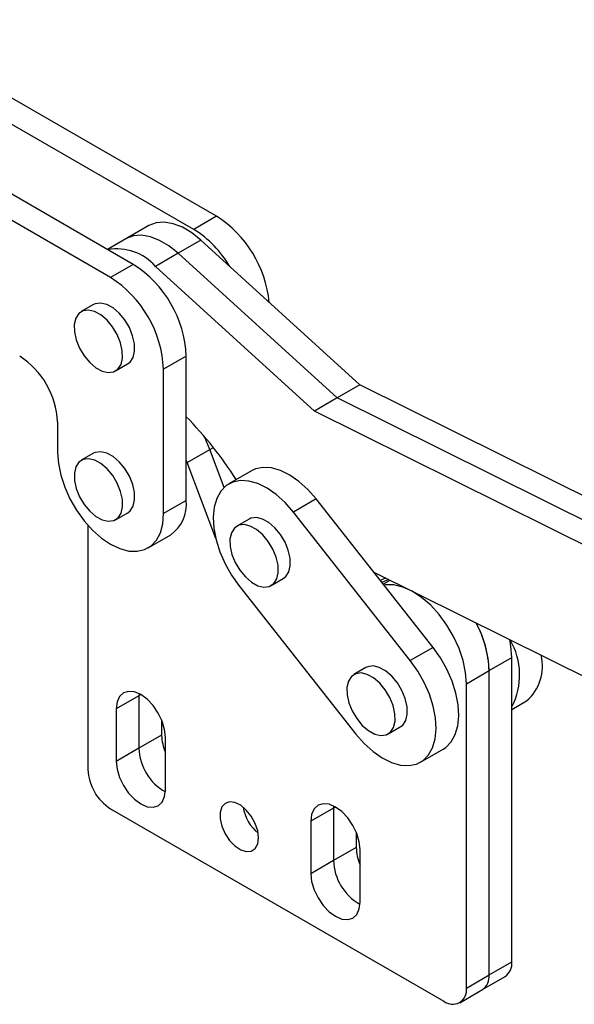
# Model space of a CAD drawing. Extents: x 39 to 393, y 13 to 280.
# Tile 12 of 24: x 292 to 335, y 19 to 96. Entities that reach past the tile are written whole.
import ezdxf

# ---------------------------------------------------------------- set-up
doc = ezdxf.new("R2010")
doc.units = 0
doc.layers.get('0').update_dxf_attribs({"linetype": 'CONTINUOUS'})

msp = doc.modelspace()

# ---------------------------------------------------------------- linework, layer by layer
at = {"color": 7, "linetype": 'CONTINUOUS'}
for p, q in [((306.959854, 80.742662), (280.443354, 96.035813)), ((305.192087, 79.722152), (278.675587, 95.015303)), ((300.478042, 77.000792), (273.961541, 92.293942)), ((298.710275, 75.980282), (272.193774, 91.273432)), ((306.959854, 80.742662), (305.192087, 79.722152)), ((301.688215, 80.009958), (298.475884, 78.155518)), ((305.742968, 78.879049), (303.975201, 77.858539)), ((318.126003, 67.624794), (305.742968, 78.879049)), ((303.975201, 77.858539), (302.207434, 76.838029)), ((316.358236, 66.604284), (303.975201, 77.858539)), ((300.478042, 77.000792), (298.710275, 75.980282)), ((314.590469, 65.583774), (302.207434, 76.838029)), ((297.378864, 73.865769), (296.436054, 73.321497)), ((304.604784, 69.857576), (302.837017, 68.837066)), ((304.609388, 58.627483), (304.604784, 69.857576)), ((299.102504, 68.70257), (300.045313, 69.246842)), ((302.841621, 57.606972), (302.837017, 68.837066)), ((318.126003, 67.624794), (316.358236, 66.604284)), ((339.088635, 57.207588), (318.126003, 67.624794)), ((316.358236, 66.604284), (314.590469, 65.583774)), ((337.557814, 56.069329), (316.358236, 66.604284)), ((336.530758, 54.680728), (314.590469, 65.583774)), ((294.591066, 64.746982), (294.592043, 62.364842)), ((297.383607, 62.295371), (296.440798, 61.751099)), ((304.681477, 61.573174), (306.449244, 62.593685)), ((307.555877, 59.649449), (306.449244, 62.593685)), ((304.681477, 61.573174), (304.608103, 61.762178)), ((306.898423, 55.674913), (304.681477, 61.573174)), ((309.681396, 60.934802), (307.913629, 59.914292)), ((304.609388, 58.627483), (302.841621, 57.606972)), ((314.716839, 58.746137), (312.949072, 57.725627)), ((323.816816, 47.200654), (314.716839, 58.746137)), ((299.107248, 57.132171), (300.050057, 57.676443)), ((322.049049, 46.180144), (312.949072, 57.725627)), ((296.949065, 56.702869), (296.949065, 37.70054)), ((309.496834, 57.171803), (308.554025, 56.627531)), ((301.633262, 54.933955), (303.401029, 55.954465)), ((319.217739, 53.052853), (336.210853, 44.608267)), ((311.220475, 52.008604), (312.163284, 52.552876)), ((320.135552, 52.596754), (319.714512, 52.405401)), ((320.363736, 52.48336), (319.840497, 52.245559)), ((308.711045, 51.999052), (317.811023, 40.453568)), ((323.816816, 47.200654), (322.049049, 46.180144)), ((328.179616, 45.39223), (329.947383, 46.41274)), ((329.947383, 22.733057), (329.947383, 46.41274)), ((318.596811, 45.626319), (317.654002, 45.082047)), ((326.411849, 44.37172), (328.179616, 45.39223)), ((328.179616, 21.712547), (328.179616, 45.39223)), ((326.411849, 20.692037), (326.411849, 44.37172)), ((300.926541, 43.433378), (299.158774, 42.412868)), ((300.931837, 43.594676), (300.926541, 43.433378)), ((300.926541, 43.433378), (300.926541, 39.350673)), ((329.947382, 42.364176), (331.096044, 43.027285)), ((299.158774, 42.412868), (299.158774, 38.330163)), ((302.694308, 41.550423), (302.694308, 40.371184)), ((320.320451, 40.46312), (321.26326, 41.007392)), ((302.694308, 40.371184), (300.926541, 39.350673)), ((302.988936, 36.119058), (302.988936, 40.201763)), ((300.926541, 39.350673), (299.158774, 38.330163)), ((322.846465, 38.264904), (324.614232, 39.285414)), ((298.716832, 34.638676), (324.64408, 19.671194)), ((316.070411, 34.691008), (314.302644, 33.670498)), ((316.075707, 34.852306), (316.070411, 34.691008)), ((316.070411, 34.691008), (316.070411, 30.608303)), ((314.302644, 33.670498), (314.302644, 29.587793)), ((317.838178, 32.808053), (317.838178, 31.628813)), ((317.838178, 31.628813), (316.070411, 30.608303)), ((318.132806, 27.376688), (318.132806, 31.459392)), ((316.070411, 30.608303), (314.302644, 29.587793)), ((328.179616, 21.712547), (329.947383, 22.733057)), ((326.411849, 20.692037), (328.179616, 21.712547)), ((327.661747, 20.567935), (329.429514, 21.588445)), ((325.89398, 19.547424), (327.661747, 20.567935))]:
    msp.add_line(p, q, dxfattribs=at)
at = {"color": 8, "linetype": 'CONTINUOUS'}
for p, q in [((306.449244, 62.593685), (306.716822, 62.748154)), ((306.898423, 55.674913), (306.901899, 55.67692)), ((319.938031, 52.121815), (320.471525, 52.429795)), ((301.074166, 43.5186), (300.926541, 43.433378)), ((316.218036, 34.77623), (316.070411, 34.691008))]:
    msp.add_line(p, q, dxfattribs=at)
at = {"color": 7, "linetype": 'CONTINUOUS', "flags": 128}
for points in [[(305.742968, 78.879049), (305.029842, 79.450325), (304.30353, 79.882282), (303.586557, 80.161523), (302.901157, 80.279388), (302.268587, 80.232222), (301.708465, 80.021486), (301.688215, 80.009958)], [(303.975201, 77.858539), (303.262075, 78.429814), (302.535763, 78.861772), (301.81879, 79.141013), (301.13339, 79.258878), (300.50082, 79.211712), (299.940698, 79.000976), (299.920448, 78.989448)], [(303.975201, 77.858539), (303.262075, 78.429814), (302.535763, 78.861772), (301.81879, 79.141013), (301.13339, 79.258878), (300.50082, 79.211712), (299.940698, 79.000976), (299.920448, 78.989448)], [(300.045313, 69.246842), (300.237183, 69.39538), (300.472219, 69.759141), (300.587305, 70.245376), (300.574598, 70.820948), (300.434964, 71.446634), (300.177919, 72.079794), (299.82098, 72.67728), (299.388472, 73.198372), (298.90987, 73.607561), (298.417788, 73.87696), (297.945763, 73.988209), (297.525962, 73.933729), (297.378864, 73.865769)], [(297.571498, 68.960779), (298.063579, 68.69138), (298.535604, 68.58013), (298.955406, 68.63461), (299.294374, 68.851108), (299.52941, 69.214869), (299.644496, 69.701104), (299.631789, 70.276676), (299.492155, 70.902362), (299.23511, 71.535522), (298.878171, 72.133008), (298.445663, 72.6541), (297.96706, 73.063288), (297.474979, 73.332688), (297.002954, 73.443937), (296.583153, 73.389457), (296.244184, 73.172959), (296.009148, 72.809199), (295.894063, 72.322964), (295.906769, 71.747391), (296.046403, 71.121705), (296.303449, 70.488545), (296.660387, 69.89106), (297.092896, 69.369967), (297.571498, 68.960779)], [(306.449244, 62.593685), (306.044163, 63.520165), (305.979903, 63.646438)], [(306.449244, 62.593685), (306.044163, 63.520165), (305.979903, 63.646438)], [(294.592043, 62.364842), (294.655047, 61.501391), (294.841466, 60.591894), (295.145637, 59.663984), (295.558316, 58.745855), (296.066965, 57.865405), (296.656129, 57.049385), (297.307907, 56.32259), (298.002494, 55.707103), (298.718785, 55.221625), (299.435018, 54.880908), (300.129429, 54.695303), (300.780918, 54.670451), (301.369692, 54.807106), (301.877859, 55.101116), (302.289981, 55.543548), (302.593534, 56.120959), (302.779296, 56.815805), (302.841621, 57.606972)], [(300.050057, 57.676443), (300.241927, 57.824981), (300.476963, 58.188742), (300.592049, 58.674977), (300.579342, 59.25055), (300.439708, 59.876236), (300.182663, 60.509396), (299.825724, 61.106881), (299.393216, 61.627973), (298.914613, 62.037162), (298.422532, 62.30656), (297.950507, 62.417811), (297.530706, 62.36333), (297.383607, 62.295371)], [(297.576242, 57.39038), (298.068323, 57.120982), (298.540348, 57.009731), (298.960149, 57.064211), (299.299118, 57.280709), (299.534154, 57.64447), (299.64924, 58.130705), (299.636533, 58.706278), (299.496899, 59.331964), (299.239854, 59.965123), (298.882915, 60.562609), (298.450407, 61.083701), (297.971804, 61.49289), (297.479723, 61.762288), (297.007698, 61.873538), (296.587897, 61.819058), (296.248928, 61.602561), (296.013892, 61.2388), (295.898806, 60.752565), (295.911513, 60.176992), (296.051147, 59.551306), (296.308192, 58.918146), (296.665131, 58.320661), (297.097639, 57.799569), (297.576242, 57.39038)], [(314.716839, 58.746137), (314.070126, 59.482302), (313.378679, 60.1091), (312.663505, 60.607485), (311.946336, 60.962314), (311.248962, 61.162806), (310.592572, 61.20287), (309.997112, 61.081287), (309.681396, 60.934802)], [(312.949072, 57.725627), (312.302359, 58.461792), (311.610912, 59.088589), (310.895738, 59.586975), (310.178569, 59.941804), (309.481195, 60.142296), (308.824805, 60.18236), (308.229345, 60.060777), (307.712905, 59.781243), (307.291179, 59.35225), (306.976979, 58.786834), (306.779854, 58.102173), (306.705792, 57.319072), (306.757044, 56.461325), (306.932052, 55.554993), (307.225499, 54.627615), (307.628469, 53.707369), (308.128717, 52.822217), (308.711045, 51.999052)], [(309.689468, 52.266813), (310.181549, 51.997414), (310.653574, 51.886164), (311.073375, 51.940644), (311.412345, 52.157142), (311.64738, 52.520903), (311.762467, 53.007138), (311.74976, 53.58271), (311.610125, 54.208397), (311.35308, 54.841556), (310.996141, 55.439041), (310.563633, 55.960134), (310.085031, 56.369322), (309.59295, 56.638721), (309.120925, 56.749971), (308.701124, 56.695491), (308.362154, 56.478994), (308.127119, 56.115233), (308.012033, 55.628998), (308.024739, 55.053425), (308.164374, 54.427739), (308.421419, 53.794579), (308.778358, 53.197094), (309.210866, 52.676002), (309.689468, 52.266813)], [(312.163284, 52.552876), (312.355154, 52.701414), (312.59019, 53.065175), (312.705276, 53.55141), (312.692569, 54.126982), (312.552935, 54.752669), (312.295889, 55.385828), (311.93895, 55.983313), (311.506443, 56.504406), (311.02784, 56.913594), (310.535759, 57.182993), (310.063734, 57.294243), (309.643933, 57.239763), (309.496834, 57.171803)], [(326.411849, 44.37172), (326.347458, 45.247215), (326.156305, 46.169715), (325.84435, 47.110425), (325.421336, 48.039973), (324.900469, 48.929339), (324.298013, 49.750754), (323.632771, 50.478579), (322.925518, 51.090085), (322.198332, 51.566184), (321.473915, 51.892012), (320.774886, 52.057395), (320.123065, 52.057172), (320.004154, 52.037921)], [(329.947383, 46.41274), (329.882992, 47.288235), (329.791859, 47.798133)], [(324.614232, 39.285414), (324.814956, 39.418463), (325.236681, 39.847456), (325.550882, 40.412872), (325.748006, 41.097533), (325.822068, 41.880634), (325.770818, 42.738381), (325.59581, 43.644712), (325.302363, 44.57209), (324.899393, 45.492336), (324.399142, 46.37749), (323.816816, 47.200654)], [(317.811023, 40.453568), (318.457735, 39.717403), (319.149183, 39.090606), (319.864356, 38.592221), (320.581526, 38.237391), (321.278898, 38.0369), (321.935289, 37.996835), (322.53075, 38.118418), (323.047189, 38.397953), (323.468915, 38.826946), (323.783115, 39.392362), (323.980239, 40.077023), (324.054301, 40.860124), (324.003051, 41.71787), (323.828043, 42.624202), (323.534596, 43.55158), (323.131626, 44.471826), (322.631375, 45.356979), (322.049049, 46.180144)], [(318.789445, 40.721329), (319.281527, 40.45193), (319.753552, 40.34068), (320.173352, 40.395161), (320.512322, 40.611657), (320.747357, 40.975419), (320.862444, 41.461653), (320.849736, 42.037226), (320.710103, 42.662912), (320.453058, 43.296072), (320.096118, 43.893558), (319.66361, 44.41465), (319.185008, 44.823838), (318.692926, 45.093237), (318.220901, 45.204487), (317.801101, 45.150007), (317.462131, 44.93351), (317.227096, 44.569748), (317.112009, 44.083514), (317.124717, 43.507941), (317.26435, 42.882255), (317.521395, 42.249096), (317.878335, 41.65161), (318.310843, 41.130517), (318.789445, 40.721329)], [(321.26326, 41.007392), (321.455132, 41.155929), (321.690166, 41.519691), (321.805253, 42.005926), (321.792546, 42.581498), (321.652912, 43.207184), (321.395867, 43.840344), (321.038927, 44.43783), (320.606419, 44.958922), (320.127818, 45.36811), (319.635735, 45.637509), (319.163711, 45.74876), (318.74391, 45.694279), (318.596811, 45.626319)], [(302.988936, 40.201763), (302.923681, 40.811802), (302.732364, 41.455611), (302.428022, 42.089313), (302.031395, 42.669723), (301.569514, 43.157287), (301.073855, 43.518779), (300.578195, 43.729563), (300.116314, 43.775276), (299.719688, 43.6528), (299.415346, 43.370484), (299.224029, 42.947566), (299.158774, 42.412868)], [(299.158774, 38.330163), (299.224029, 37.720122), (299.415346, 37.076314), (299.719688, 36.442612), (300.116314, 35.862202), (300.578195, 35.374639), (301.073855, 35.013146), (301.569514, 34.802363), (302.031395, 34.756649), (302.428022, 34.879124), (302.732364, 35.161441), (302.923681, 35.584359), (302.988936, 36.119058)], [(310.23678, 32.377259), (310.170024, 32.927241), (309.975686, 33.505431), (309.671035, 34.060452), (309.283141, 34.542989), (308.846468, 34.910168), (308.399818, 35.12936), (307.982877, 35.181094), (307.632693, 35.060767), (307.380381, 34.779077), (307.248359, 34.361048), (307.248359, 33.843827), (307.380381, 33.27337), (307.632693, 32.700366), (307.982877, 32.175727), (308.399818, 31.74607), (308.846468, 31.449573), (309.283141, 31.312578), (309.671035, 31.347262), (309.975686, 31.550542), (310.170024, 31.904353), (310.23678, 32.377259)], [(318.132806, 31.459392), (318.067551, 32.069432), (317.876234, 32.71324), (317.571892, 33.346942), (317.175266, 33.927353), (316.713385, 34.414917), (316.217725, 34.776409), (315.722066, 34.987193), (315.260184, 35.032906), (314.863558, 34.91043), (314.559216, 34.628114), (314.367899, 34.205195), (314.302644, 33.670498)], [(314.302644, 29.587793), (314.367899, 28.977752), (314.559216, 28.333944), (314.863558, 27.700242), (315.260184, 27.119832), (315.722066, 26.632269), (316.217725, 26.270777), (316.713385, 26.059992), (317.175266, 26.014279), (317.571892, 26.136754), (317.876234, 26.41907), (318.067551, 26.841989), (318.132806, 27.376688)]]:
    msp.add_lwpolyline(points, dxfattribs=at)
at = {"color": 7, "linetype": 'CONTINUOUS'}
for centre, radius, start, end in [((302.098781, 73.150981), 9.014636, 5.64623691, 57.36792451), ((300.775594, 72.626049), 8.358235, 30.16450132, 58.10257169), ((299.240654, 74.286846), 3.91284, 40.69277281, 100.66526458), ((295.687423, 69.469532), 8.9258, 2.49168769, 57.53964765), ((293.919656, 68.449021), 8.9258, 2.49168769, 57.53964765), ((288.194413, 64.454147), 6.403352, 2.62114203, 57.41018684), ((282.800006, 43.820324), 30.501769, 32.59490436, 44.36232393), ((301.69161, 58.336855), 2.932217, 305.66029874, 5.68822445), ((319.743809, 45.083573), 8.441452, 2.09545419, 28.43007712), ((319.99741, 45.149056), 8.185819, 1.70232091, 28.26932017), ((325.148719, 45.055136), 5.406606, 332.56763997, 30.34915905), ((328.751623, 45.742024), 3.586938, 310.81355733, 13.54558404), ((306.407234, 40.475796), 3.7144, 181.61388732, 203.03252945), ((304.936641, 39.46191), 4.011643, 181.58892055, 240.86733859), ((300.787111, 37.875194), 3.842018, 182.6054996, 237.39447487), ((312.361921, 35.338944), 3.380672, 189.57823758, 230.41640603), ((321.551155, 31.733435), 3.714451, 181.6140194, 203.03235848), ((320.080511, 30.719539), 4.011643, 181.58892004, 240.86734171), ((328.722334, 22.59786), 1.232487, 305.01448771, 6.29771711), ((326.954567, 21.57735), 1.232487, 305.01448771, 6.29771711), ((325.334161, 20.51722), 1.091774, 230.79679962, 9.21395213)]:
    msp.add_arc(centre, radius, start, end, dxfattribs=at)

doc.saveas('drawing.dxf')
